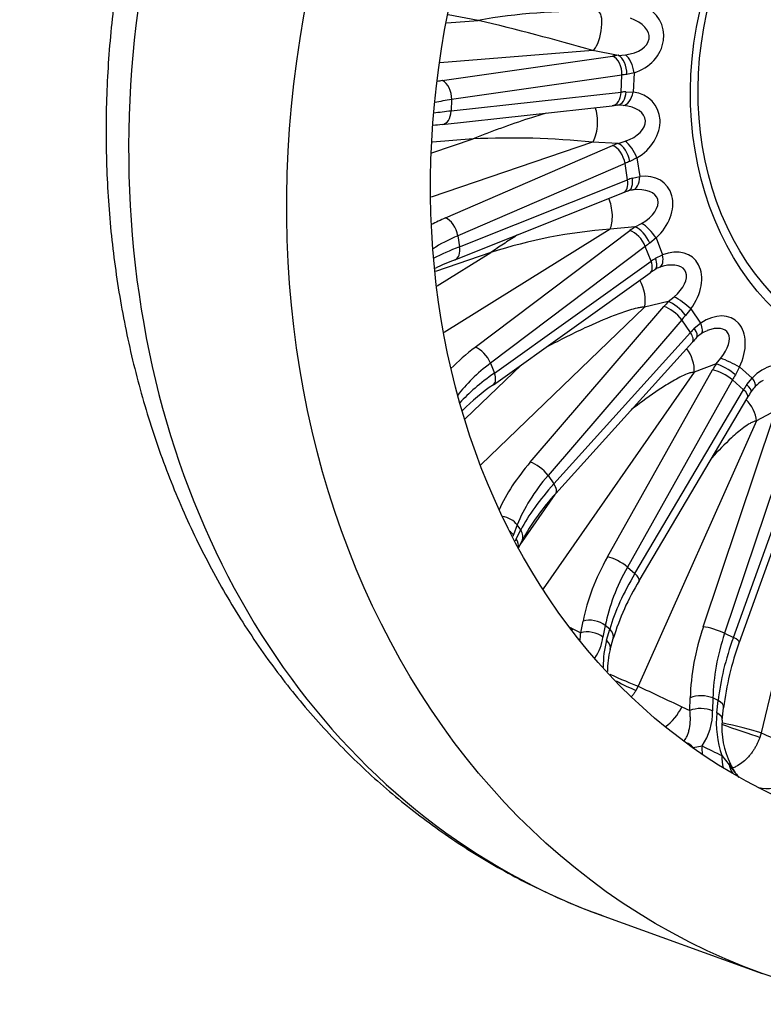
# Model space of a CAD drawing. Header units: millimetres. Extents: x 0 to 2970, y 0 to 2100.
# Tile 6 of 24: x 1805 to 2029, y 329 to 624. Entities that reach past the tile are written whole.
import ezdxf

# ---------------------------------------------------------------- set-up
doc = ezdxf.new("R2010")
doc.units = ezdxf.units.MM
doc.header["$LTSCALE"] = 10
doc.layers.add('CAP560C', color=7, linetype='Continuous')
doc.layers.add('Default', color=7, linetype='Continuous')

# ---------------------------------------------------------------- blocks, each defined once
blk = doc.blocks.new('SE1')
at = {"layer": 'CAP560C', "color": 7, "linetype": 'Continuous'}
for p, q in [((1933.61, 623.2), (1943.08, 623.98)), ((1943.08, 623.98), (1934.1, 625.63)), ((1977.47, 614.92), (1931.6, 611.19)), ((1985.09, 613.48), (1977.47, 614.92)), ((1932.3, 605.89), (1983.41, 613.26)), ((1985.09, 613.48), (1987.24, 613.64)), ((1986.21, 607.58), (1935.1, 600.21)), ((1985.98, 602.42), (1986.21, 607.58)), ((1989.85, 608.28), (1987.65, 607.77)), ((1989.85, 608.28), (1989.6, 602.47)), ((1934.95, 596.78), (1985.98, 602.42)), ((1935.1, 600.21), (1934.95, 596.78)), ((1987.42, 602.57), (1989.6, 602.47)), ((1932.26, 592.7), (1983.28, 598.34)), ((1986.57, 598.46), (1985.68, 598.49)), ((1929.18, 584.2), (1941.52, 588.4)), ((1941.52, 588.4), (1929.33, 587.41)), ((1977.39, 587.39), (1928.97, 570.89)), ((1933.24, 564.68), (1983.4, 586.38)), ((1985.06, 587.06), (1977.39, 587.39)), ((1985.06, 587.06), (1987.16, 587.68)), ((1990.67, 582.71), (1988.56, 581.64)), ((1990.67, 582.71), (1991.54, 577.13)), ((1987.14, 581.05), (1936.98, 559.35)), ((1987.91, 576.1), (1987.14, 581.05)), ((1989.34, 576.65), (1991.54, 577.13)), ((1937.49, 556.06), (1987.91, 576.1)), ((1936.1, 552.14), (1986.52, 572.19)), ((1990.15, 562), (1982.64, 561.28)), ((1990.15, 562), (1992.11, 563.05)), ((1982.64, 561.28), (1932.85, 530.31)), ((1936.98, 559.35), (1937.49, 556.06)), ((1942.18, 525.85), (1988.61, 560.89)), ((1996.44, 558.69), (1994.53, 557.11)), ((1996.44, 558.69), (1998.4, 553.62)), ((1993.21, 556.15), (1946.78, 521.11)), ((1994.95, 551.66), (1993.21, 556.15)), ((1946.85, 554.28), (1930.27, 548.63)), ((1930.76, 544.27), (1946.85, 554.28)), ((1996.28, 552.58), (1998.4, 553.62)), ((1947.94, 518.12), (1994.95, 551.66)), ((1947.64, 514.63), (1994.66, 548.16)), ((2000.11, 539.57), (2001.85, 540.99)), ((1992.97, 537.88), (1943.87, 490.6)), ((1958.66, 491.36), (1998.77, 538.08)), ((2000.11, 539.57), (1992.97, 537.88)), ((2006.89, 537.41), (2005.28, 535.4)), ((2006.89, 537.41), (2009.83, 533.12)), ((2004.13, 534.12), (1964.02, 487.4)), ((2006.74, 530.31), (2004.13, 534.12)), ((2007.91, 531.56), (2009.83, 533.12)), ((1965.76, 484.87), (2006.74, 530.31)), ((1966.35, 481.96), (2007.33, 527.41)), ((1939.11, 504.35), (1955.92, 520.53)), ((1946.78, 521.11), (1947.94, 518.12)), ((2014.44, 520.89), (2007.86, 518.38)), ((2014.44, 520.89), (2015.88, 522.61)), ((2007.86, 518.38), (1962.6, 453.33)), ((1981.87, 462.94), (2013.38, 519.09)), ((2021.49, 519.95), (2020.25, 517.61)), ((2021.49, 519.95), (2025.26, 516.64)), ((2019.35, 516.06), (1987.84, 459.91)), ((2022.7, 513.13), (2019.35, 516.06)), ((2023.64, 514.65), (2025.26, 516.64)), ((1990.07, 457.96), (2022.7, 513.13)), ((1991.34, 455.75), (2023.98, 510.92)), ((2032.42, 506.89), (2026.56, 503.76)), ((2026.56, 503.76), (1991.07, 424.17)), ((2010.63, 442.01), (2031.7, 504.87)), ((2038.1, 502.89), (2017.03, 440.03)), ((2019.64, 438.76), (2042.03, 500.98)), ((2021.44, 437.33), (2043.82, 499.55)), ((2048.14, 494.74), (2028.01, 410.11)), ((1964.02, 487.4), (1965.76, 484.87)), ((1955.62, 466.61), (1966.12, 481.7)), ((1954.8, 472.56), (1953.62, 469.55)), ((1954.46, 468.33), (1955.84, 471.05)), ((1955.84, 471.05), (1954.8, 472.56)), ((1955.11, 465.63), (1956.22, 467.79)), ((1987.84, 459.91), (1990.07, 457.96)), ((1973.83, 440.2), (1974.52, 443.7)), ((1971.5, 441.36), (1973.83, 440.2)), ((1981.2, 442.39), (1980.51, 438.88)), ((1982.54, 441.22), (1981.2, 442.39)), ((1981.59, 437.94), (1982.54, 441.22)), ((1982.65, 435.18), (1983.6, 438.45)), ((2017.03, 440.03), (2019.64, 438.76)), ((1991.07, 424.17), (1990.38, 422.89)), ((2006.6, 416.85), (2006.7, 420.69)), ((2013.5, 420.62), (2013.4, 416.78)), ((2015.07, 419.86), (2013.5, 420.62)), ((2014.66, 416.17), (2015.07, 419.86)), ((2004.2, 417.97), (2006.6, 416.85)), ((2016.31, 413.97), (2016.72, 417.67)), ((2028.01, 410.11), (2027.58, 408.72)), ((2007.62, 405.79), (2010.28, 406.23)), ((2016.22, 403.34), (2018.34, 400.58)), ((1980.81, 355.1), (2028.3, 337.93))]:
    blk.add_line(p, q, dxfattribs=at)
for centre, radius, start, end in [((1973.59, 451.82), 174.84, 88.4534, 100.0493), ((1752.94, -167.98), 814.46, 73.99727, 76.49928), ((1999.64, 449.03), 150.2, 95.6276, 96.2501), ((1985.24, 595.52), 3, 81.5813, 96.3093), ((1941.18, 498.4), 94.72, 95.4063, 97.0651), ((1952.81, 352.82), 235.85, 84.0193, 92.7448), ((2019.83, 487.96), 90.58, 110.518, 111.5783), ((1990.35, 566.11), 7.04, 96.7584, 108.6827), ((1992.88, 413.82), 147.81, 93.9699, 108.1411), ((1958.88, 491.15), 65.1, 110.4764, 116.2088), ((2000.35, 542.48), 7.92, 110.5931, 122.401), ((1999.16, 546.19), 4.05, 98.4534, 113.4872), ((2038.56, 486.33), 75.84, 124.05, 125.3762), ((2015.2, 522.13), 9.36, 123.8166, 134.9338), ((2014.33, 523.61), 7.67, 109.7175, 124.5898), ((2060.96, 478.81), 72.37, 136.3568, 137.818), ((1983.07, 462.87), 62.72, 124.3909, 135.4334), ((2032.44, 508.39), 8.46, 116.9585, 137.4651), ((2086.77, 473.57), 73.06, 147.746, 149.2571), ((2033.98, 506.6), 10.79, 135.9681, 146.4541), ((2016.1, 435.69), 67.95, 137.0796, 151.8114), ((1977.31, 457.52), 25.28, 154.6842, 156.3391), ((2056.7, 416.12), 76.44, 148.767, 163.011), ((1966.13, 440.77), 14.5, 325.7537, 352.5274), ((2008.75, 430.6), 28.14, 164.8732, 181.4409), ((2005.34, 429.15), 23.45, 165.1784, 181.5362), ((2102.81, 407.39), 86.71, 159.8057, 173.1968), ((1995.36, 416.39), 18.04, 325.7444, 1.2511), ((2044.02, 413.24), 29.5, 174.292, 199.5989), ((2040.36, 411.53), 24.15, 174.2326, 206.4626), ((2033.82, 407.68), 16.59, 204.6119, 221.0974)]:
    blk.add_arc(centre, radius, start, end, dxfattribs=at)
for centre, major_axis, ratio, start_param, end_param in [((2076, 618.42), (95.19, 263.32), 0.827748, 0, 3.141593), ((1978.01, 620.67), (-1.11, -5.9), 0.317408, 0.28831, 3.029554), ((1986.97, 618.53), (-11.21, -4.14), 0.890246, 1.499713, 3.889853), ((1984.33, 619.48), (-10.05, 0.78), 0.588948, 1.910221, 4.300362), ((2005.98, 604.06), (-34.89, 3.27), 0.270045, -0.903757, -0.841897), ((1982.96, 608.47), (0.71, -4.95), 0.640338, 1.298397, 2.782914), ((1984.65, 608.69), (0.58, -4.97), 0.594477, 1.315783, 2.799655), ((1987.22, 609.23), (1.43, -4.79), 0.478274, 1.230151, 2.573044), ((1967.78, 591.43), (-54.82, 5.14), 0.270045, -0.841897, -0.803321), ((1931.86, 601.1), (0.71, -4.95), 0.640338, 1.298397, 2.782914), ((2005.54, 599.27), (-29.89, 3.06), 0.28185, -0.900728, -0.838869), ((1967.34, 586.64), (-49.83, 4.93), 0.277135, -0.840109, -0.697348), ((1982.73, 603.31), (-0.55, 4.97), 0.645534, 3.141593, 4.461244), ((1984.42, 603.49), (-0.49, 4.98), 0.597543, 3.142183, 4.468501), ((2005.57, 600.04), (-30.04, -0.31), 0.113423, -0.923292, -0.861432), ((1986.96, 603.42), (-0.7, -4.95), 0.552826, 0.112438, 1.455331), ((1985.79, 591.68), (-10.5, -6.72), 0.818092, 1.512216, 3.902356), ((1976.79, 592.91), (-0.26, -5.99), 0.34474, 0.417987, 2.534251), ((1983.15, 592.63), (-10.09, -1.51), 0.566934, 1.893043, 4.283183), ((1967.6, 592.52), (-50.06, -0.37), 0.118274, -0.861335, -0.714027), ((1931.71, 597.67), (-0.55, 4.97), 0.645534, 3.142815, 4.461244), ((2006.49, 578.43), (-34.83, -3.75), 0.381745, -0.949746, -0.887886), ((1983.9, 581.78), (1.99, -4.59), 0.58225, 1.169285, 2.653802), ((1985.56, 582.46), (1.83, -4.65), 0.536565, 1.189228, 2.6731), ((1988.03, 583.67), (2.49, -4.33), 0.400994, 1.128043, 2.470935), ((2006.99, 573.83), (-29.89, -2.96), 0.393502, -0.945802, -0.883942), ((2006.88, 574.57), (-29.41, -6.12), 0.225046, -0.979349, -0.917489), ((1986.34, 577.47), (-1.75, 4.69), 0.541361, 3.142232, 4.340022), ((1988.9, 578.09), (-0.6, 4.96), 0.517603, 3.113547, 4.45644), ((1989.82, 565.92), (-9.7, -8.59), 0.757063, 1.583291, 3.973431), ((1984.67, 576.83), (-1.85, 4.65), 0.590377, 3.141593, 4.328405), ((1987.18, 566.87), (-9.71, -3.57), 0.539452, 1.896241, 4.286381), ((1980.95, 566.27), (0.58, -5.97), 0.387492, 0.543784, 2.317314), ((1969.53, 552.18), (-54.74, -5.89), 0.381745, -0.887886, -0.780516), ((1933.74, 560.08), (1.99, -4.59), 0.58225, 1.169285, 2.653802), ((2011.97, 554.26), (-33.19, -11.18), 0.478068, -1.024045, -0.962185), ((1991.56, 557.84), (2.86, -4.1), 0.455416, 1.092338, 2.57621), ((1993.8, 559.64), (3.35, -3.71), 0.303606, 1.052683, 2.395576), ((1970.03, 547.59), (-49.8, -5.1), 0.388807, -0.885553, -0.6604), ((1990.02, 556.72), (3.01, -3.99), 0.501183, 1.073301, 2.557818), ((1969.15, 553.23), (-49.03, -10.07), 0.229923, -0.917099, -0.685047), ((1934.26, 556.79), (-1.85, 4.65), 0.590377, 3.142727, 4.328405), ((2013.38, 550.1), (-28.54, -9.36), 0.489843, -1.019565, -0.957705), ((1995.76, 554.58), (-1.79, 4.67), 0.456425, 3.142284, 4.33683), ((1998.85, 542.55), (-8.71, -10.16), 0.70982, 1.670793, 4.060933), ((1991.75, 552.24), (-2.9, 4.07), 0.511834, 3.141593, 4.228475), ((2013.12, 550.77), (-27.5, -12.04), 0.321313, -1.059181, -0.997321), ((1993.31, 553.31), (-2.79, 4.15), 0.461701, 3.141694, 4.241029), ((1996.21, 543.5), (-8.98, -5.35), 0.512945, 1.918229, 4.161793), ((1990.29, 542.1), (1.38, -5.84), 0.44352, 0.664332, 2.188764), ((2004.25, 538.36), (4.02, -2.98), 0.190994, 1.003341, 2.346234), ((2022.15, 532.77), (-29.58, -18.74), 0.554184, -1.128681, -1.066822), ((2001.01, 534.56), (3.79, -3.26), 0.401202, 1.009497, 2.494014), ((2002.34, 536.05), (3.66, -3.41), 0.355099, 1.025299, 2.509171), ((2024.39, 529.26), (-25.47, -15.89), 0.566043, -1.124364, -1.062504), ((2012.43, 522.74), (-7.52, -11.46), 0.676746, 1.764351, 4.154491), ((2007.19, 534.07), (-2.78, 4.15), 0.37236, 3.14237, 4.243088), ((2009.79, 523.69), (-7.97, -6.81), 0.491948, 1.955136, 4.086431), ((2024, 529.82), (-24.15, -17.82), 0.397376, -1.162571, -1.100711), ((2003.62, 530.75), (-3.71, 3.35), 0.413842, 3.141593, 4.161024), ((2004.98, 532.22), (-3.61, 3.46), 0.362558, 3.141751, 4.171983), ((1978.89, 515.43), (-52.16, -17.57), 0.478068, -0.962185, -0.74655), ((1943.59, 521.69), (3.01, -3.99), 0.501183, 1.073301, 2.557818), ((2004.33, 521.61), (2.13, -5.61), 0.510014, 0.778641, 2.13089), ((1980.3, 511.27), (-47.5, -15.75), 0.48514, -0.959535, -0.605874), ((2036.52, 515.04), (-23.67, -25.79), 0.606196, -1.262627, -1.200768), ((2017.38, 518.2), (-4.26, 2.62), 0.240645, 4.127513, 5.611385), ((2018.85, 520.9), (-4.5, 2.17), 0.068805, 4.120188, 5.463081), ((2029.88, 507.47), (-6.13, -12.48), 0.657659, 1.860314, 4.250454), ((1978.32, 516.39), (-45.88, -19.96), 0.326194, -0.996762, -0.635113), ((1944.74, 518.7), (-2.9, 4.07), 0.511834, 3.14237, 4.228475), ((2016.32, 516.4), (-4.36, 2.45), 0.287321, 4.116214, 5.600731), ((2039.46, 512.35), (-20.39, -22.02), 0.618174, -1.259477, -1.197617), ((2038.96, 512.79), (-19.25, -23.02), 0.449332, -1.286976, -1.225117), ((2020.76, 515.24), (-4.22, 2.68), 0.248905, 3.142065, 4.130772), ((2022.63, 517.6), (-3.58, 3.49), 0.269623, 3.140946, 4.176043), ((2019.67, 513.47), (-4.3, 2.55), 0.301317, 3.141593, 4.122909), ((2022.38, 505.83), (2.83, -5.29), 0.583639, 0.886033, 2.137905), ((1995.4, 483.02), (-46.48, -29.45), 0.554184, 5.216364, 5.582932), ((1960.9, 487.84), (3.79, -3.26), 0.401202, 1.009497, 2.494014), ((1997.63, 479.51), (-42.37, -26.6), 0.561305, 5.218916, 5.637858), ((1994.66, 483.85), (-40.31, -29.63), 0.402243, -1.100142, -0.6812), ((1962.63, 485.31), (-3.71, 3.35), 0.413842, 3.142176, 4.161024), ((1950.72, 471.57), (4.65, -1.83), 0.664275, 0.812323, 1.918097), ((1949.54, 468.56), (4.65, -1.83), 0.664275, 0.812323, 1.179737), ((1951.76, 470.06), (-4.46, 2.27), 0.709713, 3.141593, 4.020732), ((1950.38, 467.34), (-4.46, 2.27), 0.709713, 3.337242, 4.020732), ((2018.23, 456.58), (-37.19, -40.53), 0.606196, 5.082418, 5.501359), ((1984.81, 460.25), (-4.36, 2.45), 0.287321, 4.116214, 5.600731), ((2021.17, 453.89), (-33.91, -36.76), 0.613385, 5.084278, 5.503219), ((2017.34, 457.24), (-32.13, -38.32), 0.454177, 5.058482, 5.477424), ((1987.04, 458.3), (-4.3, 2.55), 0.301317, 3.142599, 4.122909), ((1977.46, 441.01), (-4.91, 0.97), 0.565501, 3.963916, 5.461237), ((3215.35, 153.57), (-1998.23, 813.19), 0.115542, 0.946042, 0.946759), ((1963.86, 448.36), (5.88, 11.59), 0.785883, 4.453061, 4.497142), ((1976.77, 437.51), (-4.91, 0.97), 0.565501, 3.963916, 5.461237), ((1978.8, 439.84), (-4.8, 1.39), 0.615812, 3.141593, 4.01575), ((2046.23, 437.43), (-24.41, -49.29), 0.631343, 4.926573, 5.345515), ((2014.12, 440.29), (4.74, -1.59), 0.165249, 0.965531, 2.450048), ((1977.85, 436.57), (-4.8, 1.39), 0.615812, 3.137437, 4.01575), ((2049.71, 435.71), (-22.23, -44.79), 0.63858, 4.927159, 5.346101), ((2045.23, 437.89), (-21.59, -45.1), 0.47927, 4.919117, 5.338059), ((2016.73, 439.02), (-4.7, 1.69), 0.179899, 3.141593, 4.110906), ((1984.1, 427.62), (-9.13, 4.07), 0.049142, 1.427098, 2.460399), ((1983.95, 427.32), (-8.71, 4.91), 0.11147, 1.688911, 2.462632), ((3233.07, 185.03), (-2028.51, 759.14), 0.119347, 0.957268, 0.965417), ((2010.18, 418.97), (5, -0.13), 0.460719, 0.856687, 2.354009), ((2011.75, 418.21), (-4.97, 0.54), 0.513382, 3.141767, 4.038744), ((1995.14, 422.45), (5.54, 11.76), 0.777383, 4.076623, 4.69775), ((2010.08, 415.13), (5, -0.13), 0.460719, 0.856687, 2.354009), ((2011.34, 414.51), (-4.97, 0.54), 0.513382, 3.138672, 4.038744), ((2020.23, 411.12), (-9.47, 3.21), 0.013693, 3.829731, 5.159396), ((2020.32, 411.44), (-9.73, 2.31), 0.076466, 3.820227, 5.169117), ((3244.73, 219.45), (-2048.47, 700.28), 0.118881, 0.976044, 0.984192), ((2005.31, 402.88), (-3.11, 3.91), 0.73436, 4.882454, 5.422344), ((2013.38, 413.08), (5.82, 11.06), 0.200625, -3.893252, -3.874612), ((2018.57, 410.37), (5.71, 11.12), 0.547956, -4.071867, -3.827077), ((2027.96, 624.87), (65.48, -229.55), 0.632932, -0.534583, -0.4971), ((2024.52, 407.48), (5.22, 11.36), 0.569655, 2.18705, 2.554128), ((2031.51, 406), (5.16, 11.93), 0.771197, 3.240378, 4.896029), ((2014.23, 398.54), (-4.48, -2.22), 0.003668, 3.135189, 3.5524), ((2028.6, 405.67), (4.83, 11.53), 0.832389, 2.336935, 2.591607), ((2096.29, 611.08), (-77.56, -214.54), 0.827748, 0.045858, 0.04761)]:
    blk.add_ellipse(centre, major_axis=major_axis, ratio=ratio, start_param=start_param, end_param=end_param, dxfattribs=at)
for centre, major_axis in [((2123.49, 601.25), (95.19, 263.32)), ((2123.49, 601.25), (77.92, 215.55)), ((2089.61, 613.5), (33.15, 91.69)), ((2089.29, 613.62), (32.11, 88.82))]:
    blk.add_ellipse(centre, major_axis=major_axis, ratio=0.827748, dxfattribs=at)
for points, knots in [([(2171.45, 881.61), (2170.59, 881.93), (2167.14, 883.24), (2160.26, 885.41), (2151.41, 887.87), (2142.35, 889.93), (2133.21, 891.58), (2123.99, 892.83), (2114.7, 893.68), (2105.35, 894.11), (2095.95, 894.13), (2086.53, 893.75), (2077.08, 892.95), (2067.63, 891.75), (2058.19, 890.13), (2048.78, 888.11), (2039.4, 885.68), (2030.07, 882.85), (2020.81, 879.63), (2011.63, 876.01), (2002.54, 872), (1993.56, 867.61), (1984.7, 862.84), (1975.98, 857.7), (1967.4, 852.2), (1958.99, 846.35), (1950.76, 840.16), (1942.71, 833.62), (1934.86, 826.77), (1927.22, 819.6), (1919.81, 812.12), (1912.63, 804.36), (1905.7, 796.31), (1899.03, 788), (1892.62, 779.43), (1886.48, 770.62), (1880.64, 761.59), (1875.08, 752.34), (1869.83, 742.88), (1864.88, 733.25), (1860.25, 723.43), (1855.95, 713.47), (1851.97, 703.35), (1848.33, 693.11), (1845.03, 682.76), (1842.07, 672.31), (1839.47, 661.78), (1837.22, 651.18), (1835.33, 640.53), (1833.8, 629.84), (1832.63, 619.13), (1831.83, 608.42), (1831.4, 597.73), (1831.34, 587.06), (1831.64, 576.43), (1832.32, 565.87), (1833.36, 555.38), (1834.78, 544.98), (1836.56, 534.69), (1838.7, 524.53), (1841.21, 514.51), (1844.07, 504.64), (1847.28, 494.95), (1850.85, 485.44), (1854.76, 476.14), (1859, 467.05), (1863.57, 458.2), (1868.47, 449.59), (1873.68, 441.23), (1879.2, 433.15), (1885.01, 425.36), (1891.11, 417.85), (1897.49, 410.66), (1904.13, 403.78), (1911.03, 397.23), (1918.17, 391.02), (1925.55, 385.16), (1933.14, 379.64), (1940.95, 374.49), (1948.95, 369.7), (1957.15, 365.29), (1965.46, 361.28), (1973.52, 357.81), (1978.31, 356.05), (1980.78, 355.15)], [0, 0, 0, 0, 0.003257, 0.015311, 0.027364, 0.039419, 0.051478, 0.063545, 0.075623, 0.087713, 0.099819, 0.111942, 0.124084, 0.136247, 0.148431, 0.160638, 0.172867, 0.185119, 0.197393, 0.209689, 0.222007, 0.234344, 0.246701, 0.259075, 0.271465, 0.283871, 0.29629, 0.308721, 0.321164, 0.333615, 0.346075, 0.358543, 0.371016, 0.383495, 0.395978, 0.408466, 0.420956, 0.433449, 0.445945, 0.458442, 0.470941, 0.483442, 0.495944, 0.508448, 0.520952, 0.533457, 0.545963, 0.558469, 0.570976, 0.583483, 0.59599, 0.608496, 0.621001, 0.633504, 0.646005, 0.658504, 0.670998, 0.683487, 0.69597, 0.708445, 0.720912, 0.733369, 0.745814, 0.758246, 0.770663, 0.783063, 0.795446, 0.807809, 0.820151, 0.832471, 0.844769, 0.857043, 0.869293, 0.881519, 0.893721, 0.905901, 0.918058, 0.930194, 0.942312, 0.954412, 0.966497, 0.978571, 0.990635, 1, 1, 1, 1]), ([(1963.5, 596.16), (1961.78, 595.65), (1960.07, 595.11), (1955.46, 593.6), (1952.59, 592.6), (1948.37, 591.06), (1946.98, 590.53), (1944.92, 589.74), (1944.23, 589.48), (1942.87, 588.94), (1942.2, 588.68), (1941.52, 588.4)], [0.3571112, 0.3571112, 0.3571112, 0.3571112, 0.5, 0.5, 0.75, 0.75, 0.875, 0.875, 0.9375, 0.9375, 1, 1, 1, 1]), ([(1954.91, 559.63), (1954.77, 559.55), (1954.64, 559.46), (1953.2, 558.54), (1951.91, 557.69), (1950, 556.42), (1949.36, 556), (1948.1, 555.14), (1947.49, 554.72), (1946.85, 554.28)], [0.7370319, 0.7370319, 0.7370319, 0.7370319, 0.75, 0.75, 0.875, 0.875, 0.9375, 0.9375, 1, 1, 1, 1]), ([(1992.97, 537.88), (1992.67, 537.9), (1992.31, 537.88), (1991.56, 537.79), (1991.18, 537.72), (1990.02, 537.47), (1989.22, 537.25), (1986.89, 536.54), (1985.37, 535.99), (1980.88, 534.25), (1977.95, 532.97), (1970.95, 529.72), (1966.92, 527.69), (1963.02, 525.61)], [0, 0, 0, 0, 0.03125, 0.03125, 0.0625, 0.0625, 0.125, 0.125, 0.25, 0.25, 0.5, 0.5, 0.8668275, 0.8668275, 0.8668275, 0.8668275]), ([(2007.86, 518.38), (2007.57, 518.38), (2007.22, 518.32), (2006.52, 518.14), (2006.16, 518.02), (2005.08, 517.61), (2004.34, 517.26), (2002.18, 516.16), (2000.79, 515.33), (1996.69, 512.75), (1994.04, 510.88), (1990.63, 508.35), (1989.8, 507.72), (1988.97, 507.09)], [0, 0, 0, 0, 0.03125, 0.03125, 0.0625, 0.0625, 0.125, 0.125, 0.25, 0.25, 0.5, 0.5, 0.5816953, 0.5816953, 0.5816953, 0.5816953]), ([(2026.56, 503.76), (2026.29, 503.74), (2025.97, 503.65), (2025.32, 503.39), (2025, 503.22), (2024.02, 502.67), (2023.37, 502.22), (2021.47, 500.8), (2020.26, 499.74), (2017.03, 496.77), (2015.07, 494.76), (2013.17, 492.71)], [0, 0, 0, 0, 0.03125, 0.03125, 0.0625, 0.0625, 0.125, 0.125, 0.25, 0.25, 0.4651055, 0.4651055, 0.4651055, 0.4651055]), ([(1973.62, 438), (1973.67, 438.29), (1973.7, 438.59), (1973.78, 439.32), (1973.81, 439.75), (1973.83, 440.2)], [0.7853991, 0.7853991, 0.7853991, 0.7853991, 0.875, 0.875, 1, 1, 1, 1]), ([(1990.38, 422.89), (1990.22, 422.61), (1989.88, 422.06), (1989.44, 421.45), (1989.18, 421.1), (1989.11, 421.02)], [0, 0, 0, 0, 0.047785, 0.0966253, 0.1132449, 0.1132449, 0.1132449, 0.1132449]), ([(2004.91, 407.8), (2005.24, 408.21), (2005.52, 408.68), (2005.91, 409.52), (2006.05, 409.89), (2006.28, 410.65), (2006.38, 411.05), (2006.62, 412.27), (2006.71, 413.13), (2006.74, 414.49), (2006.73, 414.95), (2006.69, 415.89), (2006.65, 416.37), (2006.6, 416.85)], [0.0652192, 0.0652192, 0.0652192, 0.0652192, 0.25, 0.25, 0.375, 0.375, 0.5, 0.5, 0.75, 0.75, 0.875, 0.875, 1, 1, 1, 1]), ([(2027.58, 408.72), (2027.46, 408.42), (2027.23, 407.81), (2026.82, 406.91), (2026.36, 406.02), (2025.84, 405.15), (2025.25, 404.28), (2024.58, 403.4), (2023.58, 402.28), (2022.19, 401.05), (2020.68, 400.11), (2019.71, 399.69), (2019.36, 399.57)], [0, 0, 0, 0, 0.047785, 0.0966253, 0.146524, 0.1974841, 0.2495082, 0.3060404, 0.3677849, 0.4850586, 0.6046008, 0.671577, 0.671577, 0.671577, 0.671577]), ([(2018.34, 400.58), (2018.91, 399.82), (2019.45, 399.09), (2020.23, 398.08), (2020.47, 397.77), (2020.71, 397.47)], [0, 0, 0, 0, 0.25, 0.25, 0.3597242, 0.3597242, 0.3597242, 0.3597242])]:
    blk.add_open_spline(points, degree=3, knots=knots, dxfattribs=at)
blk.add_open_spline([(1953.62, 469.55), (1953.56, 469.4), (1953.5, 469.25), (1953.44, 469.11)], degree=3, dxfattribs=at)

msp = doc.modelspace()

# ---------------------------------------------------------------- block references
at = {"layer": 'Default'}
msp.add_blockref('SE1', (0, 0), dxfattribs=at)

doc.saveas('drawing.dxf')
